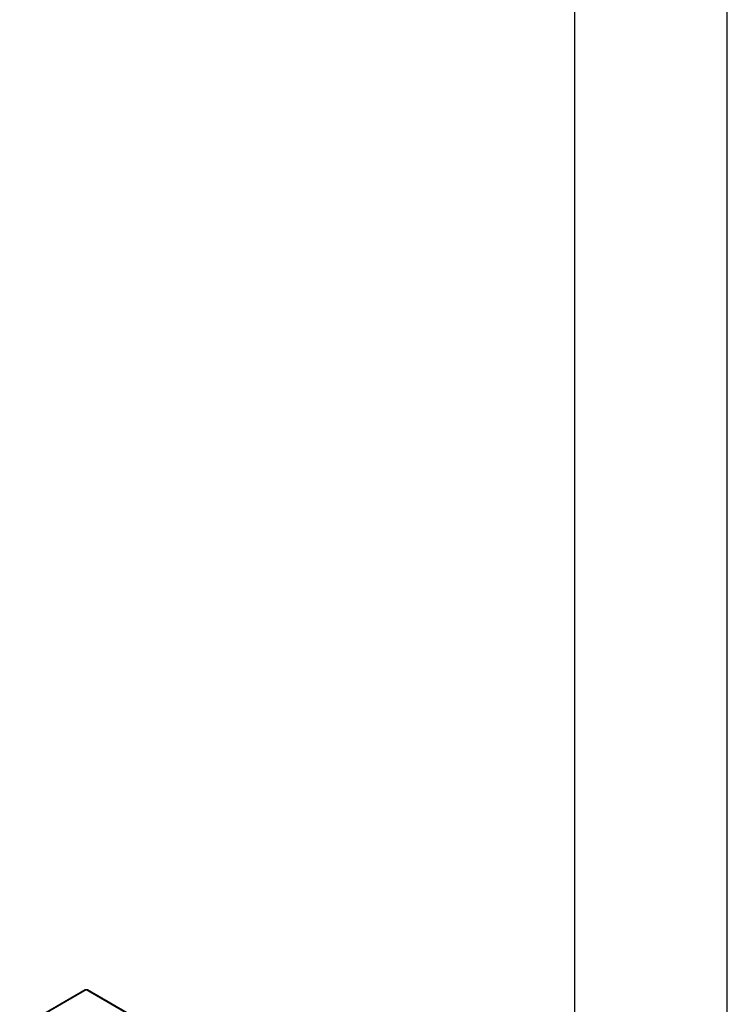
# Model space of a CAD drawing. Header units: inches. Extents: x 0 to 117, y 0 to 83.
# Tile 68 of 69: x 98 to 117, y 27 to 54. Entities that reach past the tile are written whole.
import ezdxf

# ---------------------------------------------------------------- set-up
doc = ezdxf.new("R2010")
doc.units = ezdxf.units.IN
doc.header["$LTSCALE"] = 6.431102
doc.header["$MEASUREMENT"] = 0
doc.layers.get('0').update_dxf_attribs({"linetype": 'CONTINUOUS'})

msp = doc.modelspace()

# ---------------------------------------------------------------- linework, layer by layer
at = {"color": 7, "linetype": 'CONTINUOUS'}
for p, q in [((116.929, 0), (116.929, 82.677)), ((112.795, 3.937), (112.795, 78.74)), ((99.529, 27.837), (97.754, 26.813)), ((99.558, 27.834), (97.782, 26.809)), ((108.204, 22.843), (99.558, 27.834)), ((108.233, 22.846), (99.588, 27.837))]:
    msp.add_line(p, q, dxfattribs=at)
for points in [[(99.528, 27.837), (99.54, 27.844), (99.555, 27.847), (99.569, 27.844)], [(99.569, 27.844), (99.575, 27.843), (99.582, 27.841), (99.588, 27.837)]]:
    msp.add_open_spline(points, degree=3, dxfattribs=at)
for points, knots in [([(99.558, 27.834), (99.556, 27.836), (99.547, 27.84), (99.535, 27.841), (99.529, 27.837)], [0, 0, 0, 0, 0.295083, 1, 1, 1, 1]), ([(99.588, 27.837), (99.581, 27.841), (99.57, 27.84), (99.561, 27.836), (99.558, 27.834)], [0, 0, 0, 0, 0.70485, 1, 1, 1, 1])]:
    msp.add_open_spline(points, degree=3, knots=knots, dxfattribs=at)

doc.saveas('drawing.dxf')
